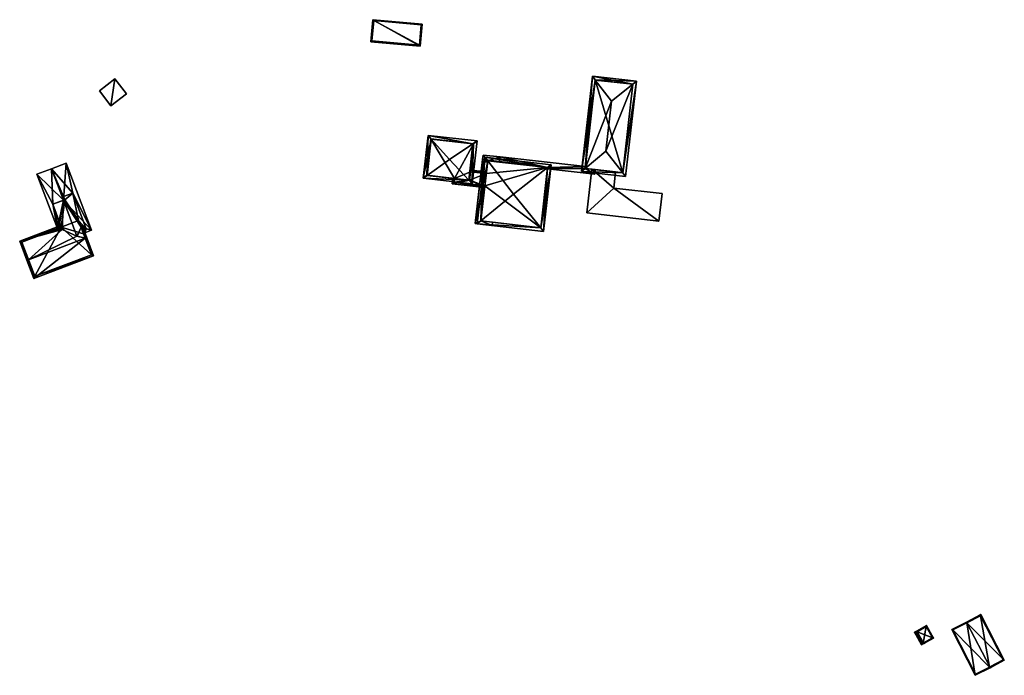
# Model space of a CAD drawing. Header units: inches. Extents: x 2523744 to 2528136, y 1148995 to 1152010.
# Tile 21 of 256: x 2523769 to 2524074, y 1150105 to 1150309. Entities that reach past the tile are written whole.
import ezdxf

# ---------------------------------------------------------------- set-up
doc = ezdxf.new("R2010")
doc.units = ezdxf.units.IN
doc.header["$MEASUREMENT"] = 0
doc.layers.add('Gebaeude Einzelhaus', color=10, linetype='Continuous')
doc.layers.add('Offenes Gebaeude', color=10, linetype='Continuous')

msp = doc.modelspace()

# ---------------------------------------------------------------- meshes
at = {"layer": 'Gebaeude Einzelhaus'}
mesh = msp.add_polyface(dxfattribs=at)
corners = [(2523893.121, 1150300.486, 453.724), (2523878.503, 1150308.659, 453.559), (2523877.895, 1150301.844, 453.724), (2523893.729, 1150307.301, 453.559), (2523878.166, 1150302.07, 453.718), (2523878.729, 1150308.388, 453.565), (2523892.895, 1150300.758, 453.718), (2523893.458, 1150307.075, 453.565), (2523878.729, 1150308.388, 449.991), (2523893.458, 1150307.075, 449.991), (2523878.166, 1150302.07, 449.991), (2523892.895, 1150300.758, 449.991)]
mesh.append_faces([[corners[k] for k in face] for face in [(7, 5, 1), (3, 6, 7), (3, 7, 1), (4, 6, 0), (0, 6, 3), (5, 4, 2), (1, 5, 2), (2, 4, 0), (3, 1, 0), (0, 1, 2)]], dxfattribs={"color": 13})
mesh.append_faces([[corners[k] for k in face] for face in [(8, 11, 10), (9, 11, 8), (7, 11, 9), (6, 11, 7), (10, 11, 4), (4, 11, 6), (8, 10, 5), (5, 10, 4), (9, 8, 7), (7, 8, 5)]], dxfattribs={"color": 41})
mesh = msp.add_polyface(dxfattribs=at)
corners = [(2523797.261, 1150281.964, 455.799), (2523798.509, 1150290.339, 455.799), (2523793.675, 1150286.599, 455.799), (2523802.095, 1150285.703, 455.799), (2523798.509, 1150290.339, 450.126), (2523802.095, 1150285.703, 450.126), (2523793.675, 1150286.599, 450.126), (2523797.261, 1150281.964, 450.126)]
mesh.append_faces([[corners[k] for k in face] for face in [(3, 1, 0), (0, 1, 2)]], dxfattribs={"color": 13})
mesh.append_faces([[corners[k] for k in face] for face in [(4, 7, 6), (4, 5, 7), (3, 0, 5), (5, 0, 7), (0, 2, 7), (7, 2, 6), (2, 1, 6), (6, 1, 4), (1, 3, 4), (4, 3, 5)]], dxfattribs={"color": 41})
mesh = msp.add_polyface(dxfattribs=at)
corners = [(2523955.962, 1150261.213, 453.075), (2523956.843, 1150260.096, 452.757), (2523960.189, 1150289.561, 452.757), (2523959.082, 1150288.672, 453.074), (2523950.713, 1150267.869, 454.969), (2523952.471, 1150283.361, 454.969), (2523943.205, 1150261.644, 452.757), (2523944.316, 1150262.565, 453.084), (2523946.551, 1150291.11, 452.757), (2523947.428, 1150289.962, 453.085), (2523955.961, 1150261.203, 453.072), (2523947.433, 1150290.004, 453.071), (2523959.083, 1150288.68, 453.072), (2523944.311, 1150262.525, 453.072), (2523959.083, 1150288.68, 445.499), (2523947.433, 1150290.004, 445.499), (2523944.377, 1150263.103, 452.405), (2523944.377, 1150263.103, 452.505), (2523944.311, 1150262.525, 445.499), (2523944.316, 1150262.561, 452.367), (2523944.316, 1150262.562, 452.467), (2523944.311, 1150262.525, 452.464), (2523944.311, 1150262.525, 452.364), (2523946.35, 1150262.294, 449.228), (2523946.35, 1150262.294, 449.328), (2523947.439, 1150262.17, 452.364), (2523953.756, 1150261.453, 449.228), (2523955.961, 1150261.203, 445.499), (2523953.756, 1150261.453, 449.328), (2523947.439, 1150262.17, 452.464)]
mesh.append_faces([[corners[k] for k in face] for face in [(13, 10, 6), (7, 13, 6), (9, 7, 6), (11, 9, 8), (8, 9, 6), (0, 3, 2), (2, 3, 12), (12, 11, 2), (2, 11, 8), (10, 0, 1), (6, 10, 1), (1, 0, 2), (9, 7, 5), (5, 7, 4), (9, 8, 7), (7, 8, 6), (3, 9, 5), (3, 8, 9), (3, 2, 8), (6, 0, 7), (7, 0, 4), (6, 1, 0), (0, 3, 4), (4, 3, 5), (0, 2, 3), (0, 1, 2)]], dxfattribs={"color": 13})
mesh.append_faces([[corners[k] for k in face] for face in [(15, 27, 18), (14, 27, 15), (3, 0, 14), (14, 0, 27), (0, 10, 27), (12, 3, 14), (28, 25, 24), (28, 29, 25), (29, 13, 21), (28, 10, 29), (29, 10, 13), (26, 27, 28), (28, 27, 10), (23, 18, 26), (26, 18, 27), (22, 23, 24), (22, 24, 25), (23, 22, 18), (18, 22, 19), (20, 13, 7), (20, 21, 13), (7, 17, 20), (16, 18, 19), (16, 15, 18), (7, 9, 17), (17, 9, 16), (16, 9, 15), (9, 11, 15), (11, 14, 15), (11, 12, 14)]], dxfattribs={"color": 41})
mesh = msp.add_polyface(dxfattribs=at)
corners = [(2523894.075, 1150259.535, 452.729), (2523909.288, 1150257.809, 452.729), (2523908.222, 1150258.936, 453.029), (2523895.301, 1150260.402, 453.029), (2523902.213, 1150265.291, 454.72), (2523896.569, 1150271.671, 453.026), (2523895.58, 1150272.789, 452.729), (2523909.511, 1150270.201, 453.026), (2523910.793, 1150271.063, 452.729), (2523895.181, 1150260.416, 452.997), (2523909.686, 1150270.181, 452.982), (2523908.406, 1150258.915, 452.982), (2523896.461, 1150271.683, 452.997), (2523909.686, 1150270.181, 445.499), (2523896.461, 1150271.683, 445.499), (2523895.181, 1150260.416, 445.499), (2523903.775, 1150259.441, 451.343), (2523908.406, 1150258.915, 451.343), (2523903.775, 1150259.441, 445.499), (2523908.701, 1150261.509, 451.343), (2523908.701, 1150261.509, 445.499), (2523908.406, 1150258.915, 445.499)]
mesh.append_faces([[corners[k] for k in face] for face in [(12, 9, 6), (5, 12, 6), (7, 5, 6), (10, 7, 8), (8, 7, 6), (2, 11, 1), (1, 11, 10), (1, 10, 8), (3, 2, 0), (9, 3, 0), (6, 9, 0), (0, 2, 1), (7, 5, 4), (8, 6, 7), (7, 6, 5), (2, 7, 4), (2, 1, 7), (7, 1, 8), (5, 3, 4), (5, 0, 3), (5, 6, 0), (0, 2, 3), (3, 2, 4), (0, 1, 2)]], dxfattribs={"color": 13})
mesh.append_faces([[corners[k] for k in face] for face in [(20, 18, 13), (13, 18, 14), (14, 18, 15), (20, 21, 18), (13, 19, 20), (19, 11, 17), (13, 10, 19), (19, 10, 11), (16, 15, 18), (16, 3, 15), (11, 2, 17), (17, 2, 16), (16, 2, 3), (3, 9, 15), (9, 12, 15), (15, 12, 14), (12, 5, 14), (7, 14, 5), (7, 13, 14), (7, 10, 13)]], dxfattribs={"color": 41})
mesh = msp.add_polyface(dxfattribs=at)
corners = [(2523788.771, 1150242.309, 458.147), (2523789.304, 1150240.894, 458.146), (2523789.771, 1150241.07, 457.767), (2523789.195, 1150242.6, 457.767), (2523788.014, 1150244.315, 458.147), (2523791.243, 1150243.371, 456.103), (2523782.523, 1150252.674, 459.809), (2523783.41, 1150264.149, 456.103), (2523778.846, 1150262.429, 459.809), (2523786.729, 1150241.52, 459.809), (2523786.761, 1150241.532, 459.783), (2523786.741, 1150241.488, 459.809), (2523774.306, 1150260.718, 456.103), (2523780.65, 1150243.89, 456.103), (2523781.113, 1150244.065, 456.481), (2523782.132, 1150243.598, 457.084), (2523786.697, 1150241.508, 459.783), (2523779.2, 1150251.45, 457.104), (2523782, 1150243.95, 457.084), (2523789.005, 1150242.399, 457.956), (2523788.6, 1150243.5, 457.949), (2523789.55, 1150243.85, 457.179), (2523785.45, 1150254.85, 457.146), (2523782.6, 1150253.8, 459.453), (2523783, 1150252.85, 459.423), (2523788.771, 1150242.309, 449.528), (2523789.005, 1150242.399, 449.528), (2523788.6, 1150243.5, 449.528), (2523789.55, 1150243.85, 449.528), (2523785.45, 1150254.85, 449.528), (2523782.6, 1150253.8, 449.528), (2523783, 1150252.85, 449.528), (2523779.2, 1150251.45, 449.528), (2523782, 1150243.95, 456.799), (2523781.853, 1150244.344, 456.481), (2523781.853, 1150244.344, 449.528), (2523787.238, 1150246.374, 449.528)]
mesh.append_faces([[corners[k] for k in face] for face in [(9, 10, 11), (8, 23, 6), (6, 23, 24), (5, 22, 7), (7, 22, 8), (8, 22, 23), (3, 21, 5), (5, 21, 22), (3, 20, 21), (0, 19, 1), (1, 19, 2), (2, 19, 3), (3, 19, 20), (14, 18, 15), (6, 17, 8), (8, 17, 12), (12, 17, 13), (13, 17, 14), (14, 17, 18), (9, 11, 16), (9, 16, 11), (6, 15, 9), (9, 15, 16), (6, 14, 15), (6, 13, 14), (8, 12, 6), (6, 12, 13), (4, 9, 10), (10, 9, 11), (4, 6, 9), (6, 7, 8), (4, 5, 6), (6, 5, 7), (0, 3, 4), (4, 3, 5), (0, 2, 3), (0, 1, 2)]], dxfattribs={"color": 13})
mesh.append_faces([[corners[k] for k in face] for face in [(29, 31, 30), (31, 35, 32), (27, 36, 28), (28, 36, 29), (29, 36, 31), (31, 36, 35), (27, 25, 36), (27, 26, 25), (18, 34, 33), (34, 32, 35), (18, 17, 34), (34, 17, 32), (33, 15, 18), (17, 31, 32), (6, 24, 17), (17, 24, 31), (24, 30, 31), (24, 23, 30), (23, 22, 30), (30, 22, 29), (22, 28, 29), (22, 21, 28), (21, 27, 28), (21, 20, 27), (20, 26, 27), (20, 19, 26), (9, 16, 10), (26, 19, 25), (25, 19, 0)]], dxfattribs={"color": 41})
mesh = msp.add_polyface(dxfattribs=at)
corners = [(2523930.53, 1150244.145, 453.016), (2523933.776, 1150263.699, 452.729), (2523932.648, 1150262.82, 453.017), (2523931.43, 1150243.036, 452.729), (2523922.068, 1150254.575, 455.715), (2523910.864, 1150245.371, 452.729), (2523911.973, 1150246.282, 453.025), (2523913.21, 1150266.034, 452.729), (2523914.088, 1150264.899, 453.025), (2523930.549, 1150244.143, 453.011), (2523932.67, 1150262.818, 453.01), (2523911.97, 1150246.253, 453.016), (2523914.091, 1150264.928, 453.016), (2523932.651, 1150262.82, 452.393), (2523932.67, 1150262.818, 452.393), (2523932.67, 1150262.818, 445.499), (2523932.651, 1150262.82, 452.293), (2523932.67, 1150262.818, 452.293), (2523917.728, 1150264.515, 452.405), (2523914.091, 1150264.928, 452.393), (2523917.728, 1150264.515, 452.505), (2523914.091, 1150264.928, 452.405), (2523914.091, 1150264.928, 452.505), (2523914.091, 1150264.928, 445.499), (2523914.091, 1150264.928, 452.293), (2523914.088, 1150264.901, 452.505), (2523914.088, 1150264.901, 452.391), (2523914.088, 1150264.901, 452.405), (2523914.088, 1150264.902, 452.291), (2523911.973, 1150246.28, 452.505), (2523911.97, 1150246.253, 445.499), (2523913.211, 1150257.175, 451.343), (2523913.21, 1150257.175, 445.499), (2523911.973, 1150246.28, 452.405), (2523914.043, 1150264.502, 452.363), (2523913.639, 1150260.949, 451.343), (2523914.043, 1150264.502, 452.263), (2523913.639, 1150260.949, 445.499), (2523911.97, 1150246.253, 452.505), (2523911.97, 1150246.253, 452.405), (2523915.608, 1150245.84, 452.405), (2523930.549, 1150244.143, 445.499), (2523915.608, 1150245.84, 452.505), (2523932.622, 1150262.393, 452.263), (2523932.622, 1150262.393, 452.363)]
mesh.append_faces([[corners[k] for k in face] for face in [(5, 6, 11), (7, 12, 8), (7, 6, 5), (7, 8, 6), (1, 10, 2), (2, 7, 1), (2, 12, 7), (3, 0, 9), (5, 0, 3), (5, 11, 0), (3, 10, 1), (3, 9, 10), (8, 6, 4), (8, 7, 6), (6, 7, 5), (2, 8, 4), (2, 7, 8), (2, 1, 7), (5, 0, 6), (6, 0, 4), (5, 3, 0), (0, 2, 4), (3, 1, 0), (0, 1, 2)]], dxfattribs={"color": 13})
mesh.append_faces([[corners[k] for k in face] for face in [(15, 37, 23), (15, 32, 37), (15, 41, 32), (32, 41, 30), (10, 44, 14), (43, 15, 17), (43, 41, 15), (10, 9, 44), (44, 9, 43), (43, 9, 41), (9, 0, 41), (30, 40, 39), (42, 11, 38), (40, 0, 42), (42, 0, 11), (30, 41, 40), (40, 41, 0), (30, 39, 33), (29, 11, 6), (29, 38, 11), (35, 23, 37), (35, 36, 23), (23, 36, 28), (35, 34, 36), (34, 27, 26), (34, 33, 27), (35, 31, 34), (34, 31, 33), (33, 31, 30), (30, 31, 32), (6, 25, 29), (6, 8, 25), (23, 28, 24), (19, 27, 21), (19, 26, 27), (22, 25, 12), (12, 25, 8), (15, 23, 16), (16, 23, 24), (2, 20, 12), (12, 20, 22), (18, 19, 21), (2, 13, 20), (20, 13, 18), (18, 13, 19), (15, 16, 17), (14, 13, 10), (10, 13, 2)]], dxfattribs={"color": 41})
mesh = msp.add_polyface(dxfattribs=at)
corners = [(2523913.639, 1150260.949, 451.343), (2523908.757, 1150262.006, 451.343), (2523908.701, 1150261.509, 451.343), (2523913.696, 1150261.445, 451.343), (2523908.406, 1150258.915, 451.343), (2523903.088, 1150257.82, 451.343), (2523903.775, 1150259.441, 451.343), (2523913.154, 1150256.678, 451.343), (2523913.211, 1150257.175, 451.343), (2523903.278, 1150259.497, 451.343), (2523903.641, 1150258.26, 451.343), (2523913.639, 1150260.949, 445.499), (2523908.701, 1150261.509, 445.499), (2523903.641, 1150258.26, 445.499), (2523903.775, 1150259.441, 445.499), (2523913.21, 1150257.175, 445.499), (2523908.406, 1150258.915, 445.499)]
mesh.append_faces([[corners[k] for k in face] for face in [(2, 1, 0), (0, 1, 3), (9, 10, 5), (5, 10, 7), (7, 10, 8), (9, 6, 10), (5, 6, 9), (0, 4, 8), (8, 4, 7), (7, 4, 5), (5, 4, 6), (0, 2, 4), (3, 1, 0), (0, 1, 2)]], dxfattribs={"color": 13})
mesh.append_faces([[corners[k] for k in face] for face in [(14, 16, 13), (13, 16, 15), (15, 16, 11), (11, 16, 12), (8, 10, 15), (15, 10, 13), (13, 6, 14), (13, 10, 6), (0, 11, 2), (2, 11, 12)]], dxfattribs={"color": 41})
mesh = msp.add_polyface(dxfattribs=at)
corners = [(2523781.853, 1150244.344, 456.481), (2523781.678, 1150244.812, 456.103), (2523768.966, 1150240.019, 456.103), (2523771.677, 1150234.247, 460.914), (2523771.209, 1150234.071, 460.914), (2523782.132, 1150243.598, 457.084), (2523782, 1150243.95, 456.799), (2523786.697, 1150241.508, 459.783), (2523789.304, 1150240.894, 460.914), (2523788.014, 1150244.315, 458.147), (2523789.771, 1150241.07, 460.914), (2523786.761, 1150241.532, 459.783), (2523788.304, 1150244.961, 457.767), (2523773.328, 1150228.454, 456.103), (2523791.89, 1150235.451, 456.103), (2523769.61, 1150239.728, 456.481), (2523781.113, 1150244.065, 456.481), (2523773.619, 1150229.098, 456.504), (2523791.246, 1150235.743, 456.504), (2523788.771, 1150242.309, 449.528), (2523791.246, 1150235.743, 449.528), (2523788.771, 1150242.309, 458.147), (2523769.61, 1150239.728, 449.528), (2523781.853, 1150244.344, 449.528), (2523773.619, 1150229.098, 449.528), (2523787.238, 1150246.374, 449.528)]
mesh.append_faces([[corners[k] for k in face] for face in [(14, 18, 10), (10, 18, 8), (3, 17, 4), (4, 17, 13), (13, 17, 14), (14, 17, 18), (12, 10, 9), (9, 10, 8), (16, 1, 0), (16, 2, 1), (16, 15, 2), (2, 15, 4), (4, 15, 3), (8, 14, 10), (4, 13, 3), (3, 13, 8), (8, 13, 14), (9, 10, 12), (7, 8, 11), (11, 8, 9), (9, 8, 10), (5, 3, 7), (7, 3, 8), (0, 2, 6), (6, 2, 5), (5, 2, 3), (3, 2, 4), (0, 1, 2)]], dxfattribs={"color": 13})
mesh.append_faces([[corners[k] for k in face] for face in [(20, 23, 19), (19, 23, 25), (20, 24, 23), (23, 24, 22), (18, 17, 20), (20, 17, 24), (3, 15, 17), (17, 15, 24), (24, 15, 22), (22, 16, 23), (23, 16, 0), (22, 15, 16), (8, 21, 9), (8, 18, 21), (21, 18, 19), (19, 18, 20)]], dxfattribs={"color": 41})
mesh = msp.add_polyface(dxfattribs=at)
corners = [(2524065.273, 1150105.401, 443.398), (2524069.846, 1150107.768, 445.499), (2524069.732, 1150107.988, 445.499), (2524062.639, 1150121.7, 445.499), (2524057.95, 1150119.555, 443.398), (2524062.524, 1150121.923, 445.499), (2524074.271, 1150110.058, 443.398), (2524066.949, 1150124.211, 443.398), (2524065.38, 1150105.739, 443.5), (2524073.934, 1150110.165, 443.503), (2524069.648, 1150107.944, 445.46), (2524066.841, 1150123.874, 443.504), (2524058.288, 1150119.448, 443.5), (2524069.648, 1150107.944, 434.488), (2524073.934, 1150110.165, 434.488), (2524066.841, 1150123.874, 434.488), (2524058.288, 1150119.448, 434.488), (2524065.38, 1150105.739, 434.488)]
mesh.append_faces([[corners[k] for k in face] for face in [(12, 8, 4), (3, 12, 5), (11, 3, 5), (5, 12, 4), (9, 11, 7), (7, 11, 5), (6, 9, 7), (2, 9, 1), (1, 8, 10), (10, 2, 1), (1, 9, 6), (4, 8, 0), (0, 8, 1), (3, 7, 5), (1, 6, 2), (2, 6, 3), (3, 6, 7), (0, 3, 4), (4, 3, 5), (0, 2, 3), (0, 1, 2)]], dxfattribs={"color": 13})
mesh.append_faces([[corners[k] for k in face] for face in [(13, 17, 16), (13, 16, 15), (13, 15, 14), (8, 17, 13), (8, 13, 10), (16, 17, 12), (12, 17, 8), (15, 16, 3), (3, 16, 12), (11, 15, 3), (14, 15, 9), (9, 15, 11), (13, 14, 9), (2, 13, 9), (10, 13, 2)]], dxfattribs={"color": 41})
mesh = msp.add_polyface(dxfattribs=at)
corners = [(2524047.2, 1150118.901, 442.185), (2524047.076, 1150119.118, 442.185), (2524046.415, 1150118.74, 441.711), (2524048.634, 1150114.854, 441.711), (2524049.173, 1150115.447, 442.185), (2524049.296, 1150115.231, 442.185), (2524052.329, 1150116.963, 440.858), (2524050.109, 1150120.85, 440.858), (2524051.988, 1150117.056, 440.953), (2524050.016, 1150120.509, 440.953), (2524048.728, 1150115.195, 441.867), (2524049.099, 1150115.405, 442.132), (2524046.756, 1150118.648, 441.867), (2524049.099, 1150115.405, 436.215), (2524051.988, 1150117.056, 436.215), (2524050.016, 1150120.509, 436.215), (2524046.756, 1150118.648, 436.215), (2524048.728, 1150115.195, 436.215)]
mesh.append_faces([[corners[k] for k in face] for face in [(12, 1, 0), (10, 2, 12), (12, 2, 1), (10, 3, 2), (4, 5, 11), (11, 5, 10), (10, 5, 3), (6, 9, 7), (7, 9, 1), (1, 9, 0), (5, 8, 6), (6, 8, 9), (5, 4, 8), (0, 7, 1), (5, 6, 4), (4, 6, 0), (0, 6, 7), (0, 3, 4), (4, 3, 5), (0, 2, 3), (0, 1, 2)]], dxfattribs={"color": 13})
mesh.append_faces([[corners[k] for k in face] for face in [(13, 17, 16), (13, 16, 15), (13, 15, 14), (10, 17, 13), (10, 13, 11), (16, 17, 12), (12, 17, 10), (0, 16, 12), (15, 16, 9), (9, 16, 0), (14, 15, 8), (8, 15, 9), (13, 14, 8), (11, 13, 8), (11, 8, 4)]], dxfattribs={"color": 41})
at = {"layer": 'Offenes Gebaeude'}
mesh = msp.add_polyface(dxfattribs=at)
corners = [(2523914.088, 1150264.901, 452.505), (2523912.659, 1150266.704, 452.505), (2523910.245, 1150245.441, 452.505), (2523914.091, 1150264.928, 452.505), (2523917.909, 1150266.108, 452.505), (2523911.97, 1150246.253, 452.505), (2523915.495, 1150244.845, 452.505), (2523911.973, 1150246.28, 452.505), (2523915.608, 1150245.84, 452.505), (2523917.728, 1150264.515, 452.505), (2523915.495, 1150244.845, 452.405), (2523910.245, 1150245.441, 452.405), (2523915.608, 1150245.84, 452.405), (2523917.728, 1150264.515, 452.405), (2523917.748, 1150264.686, 452.405), (2523912.659, 1150266.704, 452.405), (2523917.909, 1150266.108, 452.405), (2523912.498, 1150265.282, 452.405), (2523911.973, 1150246.28, 452.405), (2523911.97, 1150246.253, 452.405), (2523914.091, 1150264.928, 452.405), (2523914.088, 1150264.901, 452.405)]
mesh.append_faces([[corners[k] for k in face] for face in [(4, 3, 9), (5, 6, 8), (0, 2, 7), (7, 2, 5), (5, 2, 6), (4, 1, 3), (3, 1, 0), (0, 1, 2)]], dxfattribs={"color": 13})
mesh.append_faces([[corners[k] for k in face] for face in [(10, 19, 12), (20, 14, 13), (18, 17, 21), (21, 17, 20), (20, 17, 14), (10, 11, 19), (19, 11, 18), (18, 11, 17), (1, 17, 2), (2, 17, 11), (1, 15, 17), (16, 15, 4), (4, 15, 1), (9, 14, 4), (9, 13, 14), (10, 12, 6), (6, 12, 8), (6, 2, 10), (10, 2, 11)]], dxfattribs={"color": 41})
mesh = msp.add_polyface(dxfattribs=at)
corners = [(2523912.43, 1150264.685, 452.363), (2523914.043, 1150264.502, 452.363), (2523914.088, 1150264.901, 452.391), (2523912.498, 1150265.282, 452.405), (2523914.091, 1150264.928, 452.393), (2523917.748, 1150264.686, 452.405), (2523932.651, 1150262.82, 452.393), (2523944.377, 1150263.103, 452.505), (2523932.67, 1150262.818, 452.393), (2523917.909, 1150266.108, 452.505), (2523944.311, 1150262.525, 452.464), (2523932.622, 1150262.393, 452.363), (2523944.316, 1150262.562, 452.467), (2523947.275, 1150260.729, 452.363), (2523947.439, 1150262.17, 452.464), (2523944.377, 1150263.103, 452.405), (2523917.909, 1150266.108, 452.405), (2523912.659, 1150266.704, 452.405), (2523912.43, 1150264.685, 452.263), (2523914.043, 1150264.502, 452.263), (2523932.622, 1150262.393, 452.263), (2523947.275, 1150260.729, 452.263), (2523947.439, 1150262.17, 452.364), (2523944.311, 1150262.525, 452.364), (2523932.67, 1150262.818, 452.293), (2523932.651, 1150262.82, 452.293), (2523944.316, 1150262.561, 452.367), (2523914.091, 1150264.928, 452.293), (2523914.088, 1150264.902, 452.291)]
mesh.append_faces([[corners[k] for k in face] for face in [(10, 13, 14), (10, 11, 13), (7, 8, 12), (12, 8, 10), (10, 8, 11), (5, 6, 9), (9, 6, 7), (7, 6, 8), (3, 4, 5), (5, 4, 6), (0, 2, 3), (3, 2, 4), (0, 1, 2)]], dxfattribs={"color": 13})
mesh.append_faces([[corners[k] for k in face] for face in [(21, 23, 22), (18, 28, 19), (16, 27, 17), (17, 27, 18), (18, 27, 28), (15, 25, 16), (16, 25, 27), (23, 24, 26), (26, 24, 15), (15, 24, 25), (21, 20, 23), (23, 20, 24), (21, 22, 13), (13, 22, 14), (21, 13, 20), (20, 13, 11), (18, 19, 0), (0, 19, 1), (3, 18, 0), (3, 17, 18), (7, 15, 9), (9, 15, 16)]], dxfattribs={"color": 41})
mesh = msp.add_polyface(dxfattribs=at)
corners = [(2523953.188, 1150256.454, 449.328), (2523967.175, 1150246.239, 449.328), (2523968.143, 1150254.755, 449.328), (2523944.815, 1150248.778, 449.328), (2523946.35, 1150262.294, 449.328), (2523953.756, 1150261.453, 449.328), (2523944.815, 1150248.778, 449.228), (2523946.35, 1150262.294, 449.228), (2523967.175, 1150246.239, 449.228), (2523968.143, 1150254.755, 449.228), (2523953.188, 1150256.454, 449.228), (2523953.756, 1150261.453, 449.228)]
mesh.append_faces([[corners[k] for k in face] for face in [(3, 0, 4), (4, 0, 5), (3, 1, 0), (0, 1, 2)]], dxfattribs={"color": 13})
mesh.append_faces([[corners[k] for k in face] for face in [(10, 7, 11), (10, 6, 7), (10, 8, 6), (10, 9, 8), (10, 11, 0), (0, 11, 5), (0, 2, 10), (10, 2, 9), (2, 1, 9), (9, 1, 8), (1, 3, 8), (8, 3, 6), (6, 4, 7), (6, 3, 4)]], dxfattribs={"color": 41})

doc.saveas('drawing.dxf')
